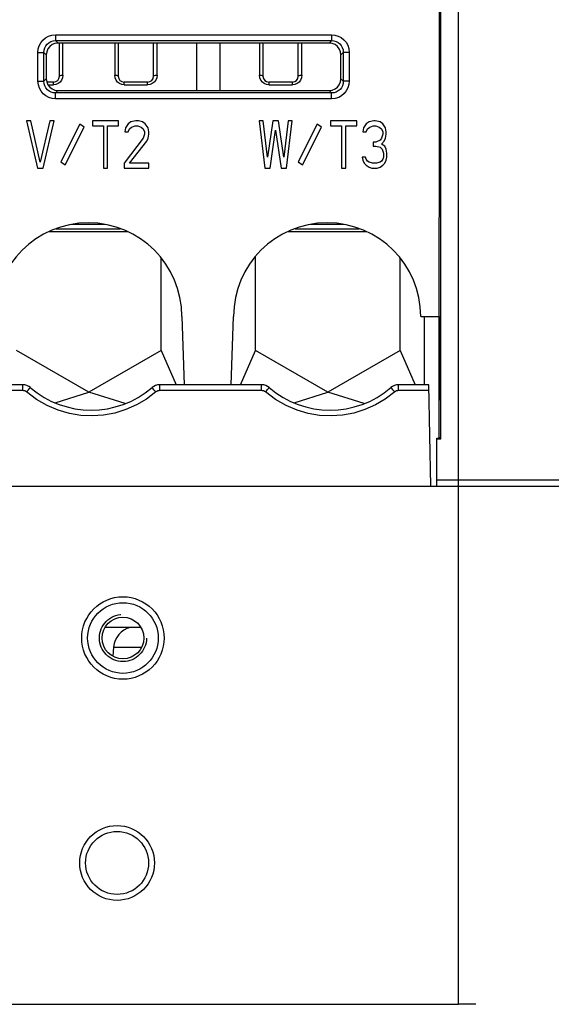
# Model space of a CAD drawing. Extents: x 0 to 420, y 0 to 297.
# Tile 8 of 67: x 96 to 108, y 67 to 88. Entities that reach past the tile are written whole.
import ezdxf

# ---------------------------------------------------------------- set-up
doc = ezdxf.new("R2010")
doc.units = 0
doc.header["$LTSCALE"] = 23.1
doc.linetypes.add('HIDDEN', pattern=[0.2, 0.1, -0.1])
doc.layers.get('0').update_dxf_attribs({"linetype": 'CONTINUOUS'})
for name, color, linetype in [('ALL_AXIS', 7, 'CONTINUOUS'), ('ALL_DIM', 7, 'CONTINUOUS'), ('ALL_FEATURES', 7, 'CONTINUOUS'), ('DEFAULT_2', 8, 'HIDDEN')]:
    doc.layers.add(name, color=color, linetype=linetype)
doc.dimstyles.get("Standard").update_dxf_attribs({"dimtxt": 2.5, "dimasz": 2.5, "dimexe": 1.25, "dimexo": 0.625, "dimtad": 1, "dimcen": 2.5, "dimazin": 3, "dimtfac": 1, "dimtmove": 0, "dimatfit": 3})

# ---------------------------------------------------------------- blocks, each defined once
blk = doc.blocks.new('_OPEN')
at = {"color": 0, "linetype": 'BYBLOCK'}
for p, q in [((0, 0), (-1, 0.25)), ((-1, -0.25), (0, 0)), ((-1, 0), (0, 0))]:
    blk.add_line(p, q, dxfattribs=at)
blk = doc.blocks.new('*D9')
at = {"layer": 'ALL_DIM', "color": 2, "linetype": 'CONTINUOUS'}
for p, q in [((109.526, 66.724), (120.185, 66.724)), ((119.185, 66.724), (119.185, 52.474)), ((119.185, 38.224), (119.185, 52.474)), ((107.651, 38.224), (120.185, 38.224))]:
    blk.add_line(p, q, dxfattribs=at)
at = {"layer": 'ALL_DIM', "color": 2, "linetype": 'CONTINUOUS', "xscale": 2, "yscale": 2, "zscale": 2}
for p, rotation in [((119.185, 66.724), 90), ((119.185, 38.224), 270)]:
    blk.add_blockref('_OPEN', p, dxfattribs=dict(at, rotation=rotation))

msp = doc.modelspace()

# ---------------------------------------------------------------- linework, layer by layer
at = {"color": 7, "linetype": 'CONTINUOUS'}
for p, q in [((105.115, 78.742), (105.178, 78.742)), ((105.115, 77.724), (105.115, 78.742)), ((105.115, 78.724), (105.196, 78.724)), ((105.571, 77.849), (105.115, 77.849))]:
    msp.add_line(p, q, dxfattribs=at)
at = {"layer": 'ALL_AXIS', "color": 7, "linetype": 'CONTINUOUS'}
msp.add_line((98.247, 74.307), (98.23, 74.115), dxfattribs=at)
at = {"layer": 'ALL_AXIS', "color": 9, "linetype": 'CONTINUOUS'}
msp.add_line((98.247, 74.307), (98.846, 74.307), dxfattribs=at)
at = {"layer": 'ALL_AXIS', "color": 3, "linetype": 'CONTINUOUS'}
msp.add_circle((98.446, 74.499), 0.443, dxfattribs=at)
at = {"layer": 'ALL_AXIS', "color": 7, "linetype": 'CONTINUOUS'}
msp.add_arc((98.72, 74.266), 0.475, 105.3625, 175, dxfattribs=at)
at = {"layer": 'ALL_FEATURES', "color": 9, "linetype": 'CONTINUOUS'}
for p, q in [((105.571, 66.724), (105.571, 95.224)), ((97.015, 87.304), (102.878, 87.304)), ((97.015, 87.304), (97.015, 87.18)), ((97.015, 87.18), (102.878, 87.18)), ((97.015, 87.18), (97.067, 87.127)), ((102.878, 87.18), (102.826, 87.127)), ((102.878, 87.304), (102.878, 87.18)), ((97.171, 86.443), (97.171, 87.127)), ((98.271, 87.127), (98.271, 86.443)), ((99.171, 86.443), (99.171, 87.127)), ((101.346, 87.127), (101.346, 86.443)), ((102.246, 86.443), (102.246, 87.127)), ((96.641, 86.93), (96.766, 86.93)), ((96.641, 86.317), (96.641, 86.93)), ((96.766, 86.317), (96.766, 86.93)), ((96.766, 86.93), (96.818, 86.878)), ((103.127, 86.93), (103.075, 86.878)), ((103.252, 86.93), (103.127, 86.93)), ((103.127, 86.93), (103.127, 86.317)), ((103.252, 86.93), (103.252, 86.317)), ((96.766, 86.317), (96.817, 86.369)), ((103.127, 86.317), (103.075, 86.369)), ((96.641, 86.317), (96.766, 86.317)), ((96.851, 86.243), (96.971, 86.243)), ((96.971, 86.243), (96.971, 86.299)), ((97.015, 86.068), (97.066, 86.12)), ((98.471, 86.243), (98.471, 86.299)), ((98.471, 86.243), (98.971, 86.243)), ((98.971, 86.243), (98.971, 86.299)), ((101.546, 86.299), (101.546, 86.243)), ((101.546, 86.243), (102.046, 86.243)), ((102.046, 86.243), (102.046, 86.299)), ((102.878, 86.068), (102.827, 86.12)), ((103.252, 86.317), (103.127, 86.317)), ((102.878, 86.068), (97.015, 86.068)), ((97.015, 85.944), (97.015, 86.068)), ((102.878, 85.944), (97.015, 85.944)), ((102.878, 85.944), (102.878, 86.068)), ((98.067, 83.276), (97.351, 83.276)), ((103.142, 83.276), (102.426, 83.276)), ((105.161, 81.324), (105.161, 79.548)), ((96.317, 79.751), (96.317, 79.874)), ((99.226, 79.751), (99.226, 79.874)), ((101.392, 79.751), (101.392, 79.874)), ((104.301, 79.751), (104.301, 79.874)), ((96.317, 79.751), (94.151, 79.751)), ((101.392, 79.751), (99.226, 79.751)), ((104.949, 79.751), (104.301, 79.751)), ((105.161, 78.76), (105.161, 78.742)), ((98.554, 74.703), (98.56, 74.724))]:
    msp.add_line(p, q, dxfattribs=at)
at = {"layer": 'ALL_FEATURES', "color": 7, "linetype": 'CONTINUOUS'}
for p, q in [((105.17, 94.197), (105.16, 78.76)), ((105.196, 78.724), (105.196, 94.224)), ((102.826, 87.127), (97.067, 87.127)), ((97.096, 86.424), (97.096, 87.127)), ((98.346, 87.127), (98.346, 86.424)), ((99.096, 86.424), (99.096, 87.127)), ((100.009, 87.127), (100.009, 86.12)), ((100.509, 86.12), (100.509, 87.127)), ((101.421, 87.127), (101.421, 86.424)), ((102.171, 86.424), (102.171, 87.127)), ((96.818, 86.878), (96.817, 86.369)), ((103.075, 86.369), (103.075, 86.878)), ((96.971, 86.299), (96.828, 86.299)), ((97.066, 86.12), (102.827, 86.12)), ((98.971, 86.299), (98.471, 86.299)), ((102.046, 86.299), (101.546, 86.299)), ((96.486, 85.474), (96.398, 85.474)), ((96.398, 85.474), (96.632, 84.474)), ((96.69, 84.602), (96.486, 85.474)), ((96.894, 85.474), (96.69, 84.602)), ((96.748, 84.474), (96.982, 85.474)), ((96.982, 85.474), (96.894, 85.474)), ((97.53, 85.405), (97.123, 84.607)), ((97.217, 84.543), (97.623, 85.341)), ((97.623, 85.341), (97.53, 85.405)), ((98.353, 85.474), (97.798, 85.474)), ((97.798, 85.474), (97.798, 85.368)), ((97.798, 85.368), (98.032, 85.368)), ((98.032, 85.368), (98.032, 84.474)), ((98.119, 85.368), (98.353, 85.368)), ((98.119, 84.474), (98.119, 85.368)), ((98.353, 85.368), (98.353, 85.474)), ((98.498, 85.325), (98.484, 85.24)), ((98.557, 85.41), (98.498, 85.325)), ((98.615, 85.453), (98.557, 85.41)), ((98.557, 85.24), (98.586, 85.304)), ((98.586, 85.304), (98.63, 85.346)), ((98.717, 85.474), (98.615, 85.453)), ((98.63, 85.346), (98.703, 85.368)), ((98.703, 85.368), (98.761, 85.368)), ((98.776, 85.474), (98.717, 85.474)), ((98.761, 85.368), (98.834, 85.346)), ((98.863, 85.453), (98.776, 85.474)), ((98.834, 85.346), (98.878, 85.304)), ((98.921, 85.41), (98.863, 85.453)), ((98.878, 85.304), (98.907, 85.24)), ((98.98, 85.325), (98.921, 85.41)), ((98.994, 85.24), (98.98, 85.325)), ((101.428, 85.474), (101.34, 85.474)), ((101.34, 85.474), (101.457, 84.474)), ((101.515, 84.708), (101.428, 85.474)), ((101.632, 85.474), (101.515, 84.708)), ((101.573, 84.474), (101.69, 85.282)), ((101.748, 85.474), (101.632, 85.474)), ((101.69, 85.282), (101.807, 84.474)), ((101.865, 84.708), (101.748, 85.474)), ((101.953, 85.474), (101.865, 84.708)), ((101.923, 84.474), (102.04, 85.474)), ((102.04, 85.474), (101.953, 85.474)), ((102.571, 85.405), (102.165, 84.607)), ((102.259, 84.543), (102.665, 85.341)), ((102.665, 85.341), (102.571, 85.405)), ((103.411, 85.474), (102.857, 85.474)), ((102.857, 85.474), (102.857, 85.368)), ((102.857, 85.368), (103.09, 85.368)), ((103.09, 85.368), (103.09, 84.474)), ((103.178, 85.368), (103.411, 85.368)), ((103.178, 84.474), (103.178, 85.368)), ((103.411, 85.368), (103.411, 85.474)), ((103.557, 85.325), (103.542, 85.24)), ((103.615, 85.41), (103.557, 85.325)), ((103.673, 85.453), (103.615, 85.41)), ((103.615, 85.24), (103.644, 85.304)), ((103.644, 85.304), (103.688, 85.346)), ((103.776, 85.474), (103.673, 85.453)), ((103.688, 85.346), (103.761, 85.368)), ((103.761, 85.368), (103.819, 85.368)), ((103.805, 85.474), (103.776, 85.474)), ((103.907, 85.453), (103.805, 85.474)), ((103.819, 85.368), (103.892, 85.346)), ((103.892, 85.346), (103.936, 85.304)), ((103.965, 85.41), (103.907, 85.453)), ((103.936, 85.304), (103.965, 85.24)), ((104.023, 85.325), (103.965, 85.41)), ((104.038, 85.24), (104.023, 85.325)), ((98.878, 85.112), (98.469, 84.58)), ((98.484, 85.24), (98.557, 85.24)), ((98.907, 85.197), (98.878, 85.112)), ((98.907, 85.24), (98.907, 85.197)), ((98.951, 85.048), (98.98, 85.112)), ((98.98, 85.112), (98.994, 85.197)), ((98.994, 85.197), (98.994, 85.24)), ((103.542, 85.24), (103.615, 85.24)), ((103.907, 85.07), (103.819, 85.027)), ((103.936, 85.112), (103.907, 85.07)), ((103.965, 85.197), (103.936, 85.112)), ((103.965, 85.24), (103.965, 85.197)), ((103.994, 85.048), (104.023, 85.112)), ((104.023, 85.112), (104.038, 85.197)), ((104.038, 85.197), (104.038, 85.24)), ((98.586, 84.58), (98.951, 85.048)), ((103.819, 85.027), (103.761, 85.027)), ((103.761, 85.027), (103.761, 84.942)), ((103.761, 84.942), (103.819, 84.942)), ((103.819, 84.942), (103.907, 84.921)), ((103.907, 84.921), (103.951, 84.878)), ((103.936, 84.985), (103.994, 85.048)), ((104.009, 84.942), (103.936, 84.985)), ((103.951, 84.878), (103.98, 84.793)), ((104.038, 84.878), (104.009, 84.942)), ((104.053, 84.793), (104.038, 84.878)), ((103.601, 84.708), (103.528, 84.708)), ((103.528, 84.708), (103.542, 84.644)), ((103.615, 84.665), (103.601, 84.708)), ((103.644, 84.623), (103.615, 84.665)), ((103.965, 84.665), (103.936, 84.623)), ((103.98, 84.708), (103.965, 84.665)), ((103.98, 84.793), (103.98, 84.708)), ((104.038, 84.644), (104.053, 84.708)), ((104.053, 84.708), (104.053, 84.793)), ((96.632, 84.474), (96.748, 84.474)), ((97.123, 84.607), (97.217, 84.543)), ((98.032, 84.474), (98.119, 84.474)), ((98.469, 84.58), (98.469, 84.474)), ((98.469, 84.474), (98.994, 84.474)), ((98.994, 84.58), (98.586, 84.58)), ((98.994, 84.474), (98.994, 84.58)), ((101.457, 84.474), (101.573, 84.474)), ((101.807, 84.474), (101.923, 84.474)), ((102.165, 84.607), (102.259, 84.543)), ((103.09, 84.474), (103.178, 84.474)), ((103.542, 84.644), (103.571, 84.58)), ((103.571, 84.58), (103.615, 84.538)), ((103.615, 84.538), (103.673, 84.495)), ((103.673, 84.602), (103.644, 84.623)), ((103.746, 84.58), (103.673, 84.602)), ((103.673, 84.495), (103.732, 84.474)), ((103.732, 84.474), (103.848, 84.474)), ((103.834, 84.58), (103.746, 84.58)), ((103.907, 84.602), (103.834, 84.58)), ((103.848, 84.474), (103.907, 84.495)), ((103.936, 84.623), (103.907, 84.602)), ((103.907, 84.495), (103.965, 84.538)), ((103.965, 84.538), (104.009, 84.58)), ((104.009, 84.58), (104.038, 84.644)), ((97.028, 83.186), (98.39, 83.186)), ((102.103, 83.186), (103.465, 83.186)), ((98.541, 83.124), (96.877, 83.124)), ((103.616, 83.124), (101.952, 83.124)), ((99.259, 80.603), (99.259, 82.56)), ((101.259, 80.603), (101.259, 82.589)), ((104.334, 80.603), (104.334, 82.56)), ((99.696, 81.324), (99.747, 79.874)), ((100.746, 79.874), (100.796, 81.324)), ((104.771, 81.324), (105.162, 81.324)), ((104.846, 81.324), (104.846, 79.874)), ((97.721, 79.715), (96.184, 80.603)), ((99.259, 80.603), (97.721, 79.715)), ((99.259, 80.603), (99.578, 79.874)), ((100.94, 79.874), (101.259, 80.603)), ((102.796, 79.715), (101.259, 80.603)), ((104.334, 80.603), (102.796, 79.715)), ((104.334, 80.603), (104.653, 79.874)), ((96.317, 79.874), (94.151, 79.874)), ((101.392, 79.874), (99.226, 79.874)), ((104.946, 79.874), (104.301, 79.874)), ((104.984, 77.724), (104.946, 79.874)), ((97.006, 79.493), (97.721, 79.715)), ((98.494, 79.475), (97.721, 79.715)), ((102.081, 79.493), (102.796, 79.715)), ((103.569, 79.475), (102.796, 79.715)), ((105.16, 78.76), (105.178, 78.742)), ((105.178, 78.742), (105.196, 78.724)), ((108.946, 77.849), (105.571, 77.849)), ((94.52, 77.724), (108.946, 77.724)), ((98.825, 74.724), (98.068, 74.724)), ((52.196, 66.724), (105.571, 66.724))]:
    msp.add_line(p, q, dxfattribs=at)
at = {"layer": 'ALL_FEATURES', "color": 9, "linetype": 'CONTINUOUS'}
for points in [[(96.641, 86.93), (96.648, 87.003), (96.669, 87.072), (96.702, 87.135), (96.747, 87.191), (96.802, 87.237), (96.864, 87.272), (96.936, 87.296), (97.015, 87.304)], [(96.766, 86.93), (96.77, 86.979), (96.784, 87.025), (96.806, 87.067), (96.836, 87.105), (96.872, 87.135), (96.914, 87.159), (96.962, 87.174), (97.015, 87.18)], [(102.878, 87.304), (102.95, 87.297), (103.019, 87.277), (103.083, 87.243), (103.139, 87.198), (103.185, 87.144), (103.22, 87.081), (103.243, 87.009), (103.252, 86.93)], [(102.878, 87.18), (102.926, 87.175), (102.972, 87.161), (103.015, 87.139), (103.052, 87.109), (103.083, 87.073), (103.106, 87.031), (103.122, 86.983), (103.127, 86.93)], [(97.171, 86.443), (97.164, 86.392), (97.144, 86.343), (97.111, 86.3), (97.07, 86.269), (97.021, 86.25), (96.971, 86.243)], [(97.171, 86.443), (97.149, 86.442), (97.128, 86.44), (97.111, 86.435), (97.1, 86.43), (97.096, 86.424)], [(98.471, 86.243), (98.421, 86.25), (98.373, 86.269), (98.332, 86.3), (98.299, 86.342), (98.279, 86.391), (98.271, 86.443)], [(98.346, 86.424), (98.343, 86.43), (98.332, 86.435), (98.315, 86.44), (98.294, 86.442), (98.271, 86.443)], [(99.171, 86.443), (99.164, 86.392), (99.144, 86.343), (99.111, 86.3), (99.07, 86.269), (99.021, 86.25), (98.971, 86.243)], [(99.171, 86.443), (99.149, 86.442), (99.128, 86.44), (99.111, 86.435), (99.1, 86.43), (99.096, 86.424)], [(101.546, 86.243), (101.496, 86.25), (101.448, 86.269), (101.407, 86.3), (101.374, 86.342), (101.354, 86.391), (101.346, 86.443)], [(101.421, 86.424), (101.418, 86.43), (101.407, 86.435), (101.39, 86.44), (101.369, 86.442), (101.346, 86.443)], [(102.246, 86.443), (102.239, 86.392), (102.219, 86.343), (102.186, 86.3), (102.145, 86.269), (102.096, 86.25), (102.046, 86.243)], [(102.246, 86.443), (102.224, 86.442), (102.203, 86.44), (102.186, 86.435), (102.175, 86.43), (102.171, 86.424)], [(97.015, 85.944), (96.942, 85.951), (96.874, 85.971), (96.81, 86.005), (96.754, 86.049), (96.708, 86.104), (96.673, 86.167), (96.65, 86.239), (96.641, 86.317)], [(97.015, 86.068), (96.966, 86.073), (96.92, 86.086), (96.878, 86.108), (96.841, 86.138), (96.81, 86.175), (96.787, 86.217), (96.771, 86.265), (96.766, 86.317)], [(103.127, 86.317), (103.123, 86.269), (103.109, 86.223), (103.087, 86.18), (103.057, 86.143), (103.021, 86.112), (102.979, 86.089), (102.931, 86.074), (102.878, 86.068)], [(103.252, 86.317), (103.245, 86.245), (103.224, 86.176), (103.191, 86.113), (103.146, 86.057), (103.091, 86.01), (103.029, 85.975), (102.957, 85.952), (102.878, 85.944)], [(96.398, 79.721), (96.38, 79.734), (96.36, 79.743), (96.339, 79.749), (96.317, 79.751)], [(96.398, 79.721), (96.419, 79.745), (96.438, 79.768), (96.455, 79.787), (96.468, 79.802), (96.476, 79.811), (96.479, 79.814)], [(99.145, 79.721), (98.944, 79.569), (98.734, 79.446), (98.51, 79.347), (98.276, 79.275), (98.036, 79.23), (97.792, 79.214), (97.548, 79.225), (97.307, 79.265), (97.072, 79.333), (96.839, 79.431), (96.611, 79.561), (96.398, 79.721)], [(99.145, 79.721), (99.124, 79.745), (99.105, 79.768), (99.088, 79.787), (99.075, 79.802), (99.067, 79.811), (99.064, 79.814)], [(99.226, 79.751), (99.205, 79.749), (99.184, 79.744), (99.164, 79.734), (99.145, 79.721)], [(101.473, 79.721), (101.455, 79.734), (101.435, 79.743), (101.414, 79.749), (101.392, 79.751)], [(101.473, 79.721), (101.494, 79.745), (101.513, 79.768), (101.53, 79.787), (101.543, 79.802), (101.551, 79.811), (101.554, 79.814)], [(104.22, 79.721), (104.019, 79.569), (103.809, 79.446), (103.585, 79.347), (103.351, 79.275), (103.111, 79.23), (102.867, 79.214), (102.623, 79.225), (102.382, 79.265), (102.147, 79.333), (101.914, 79.431), (101.686, 79.561), (101.473, 79.721)], [(104.22, 79.721), (104.199, 79.745), (104.18, 79.768), (104.163, 79.787), (104.15, 79.802), (104.142, 79.811), (104.139, 79.814)], [(104.301, 79.751), (104.28, 79.749), (104.259, 79.744), (104.239, 79.734), (104.22, 79.721)]]:
    msp.add_lwpolyline(points, dxfattribs=at)
at = {"layer": 'ALL_FEATURES', "color": 7, "linetype": 'CONTINUOUS'}
for points in [[(97.067, 87.127), (97.002, 87.119), (96.942, 87.094), (96.891, 87.055), (96.851, 87.003), (96.826, 86.943), (96.818, 86.878)], [(103.075, 86.878), (103.066, 86.943), (103.042, 87.003), (103.002, 87.055), (102.951, 87.094), (102.891, 87.119), (102.826, 87.127)], [(96.817, 86.369), (96.826, 86.304), (96.851, 86.244), (96.89, 86.193), (96.942, 86.153), (97.002, 86.128), (97.066, 86.12)], [(102.827, 86.12), (102.891, 86.128), (102.951, 86.153), (103.003, 86.193), (103.042, 86.244), (103.067, 86.304), (103.075, 86.369)], [(105.946, 66.724), (105.822, 66.724), (105.697, 66.724), (105.571, 66.724)]]:
    msp.add_lwpolyline(points, dxfattribs=at)
for centre, radius in [((98.446, 74.499), 0.875), ((98.446, 74.499), 0.75), ((98.321, 69.724), 0.794), ((98.321, 69.724), 0.669)]:
    msp.add_circle(centre, radius, dxfattribs=at)
for centre, radius, start, end in [((96.971, 86.424), 0.125, 270, 360), ((98.471, 86.424), 0.125, 180, 270), ((98.971, 86.424), 0.125, 270, 360), ((101.546, 86.424), 0.125, 180, 270), ((102.046, 86.424), 0.125, 270, 360), ((97.709, 81.324), 1.988, 0, 180), ((102.784, 81.324), 1.988, 0, 180), ((96.317, 79.624), 0.25, 49.4445, 90), ((99.226, 79.624), 0.25, 90, 130.5555), ((101.392, 79.624), 0.25, 49.4445, 90), ((104.301, 79.624), 0.25, 90, 130.5555), ((97.771, 81.324), 1.988, 229.4445, 310.5555), ((102.846, 81.324), 1.988, 229.4445, 310.5555)]:
    msp.add_arc(centre, radius, start, end, dxfattribs=at)
at = {"layer": 'DEFAULT_2', "color": 8, "linetype": 'HIDDEN'}
msp.add_circle((98.446, 74.499), 0.5, dxfattribs=at)

# ---------------------------------------------------------------- dimensions: what is measured, and where the dimension line sits
at = {"layer": 'ALL_DIM', "color": 2, "linetype": 'CONTINUOUS'}
dim = msp.add_linear_dim(base=(119.185, 66.724), p1=(106.651, 38.224), p2=(108.526, 66.724), angle=90, dimstyle='Standard', dxfattribs=at)
dim.commit()
dim.dimension.update_dxf_attribs({"geometry": '*D9', "text_midpoint": (119.185, 48.346), "dimtype": 128})

doc.saveas('drawing.dxf')
